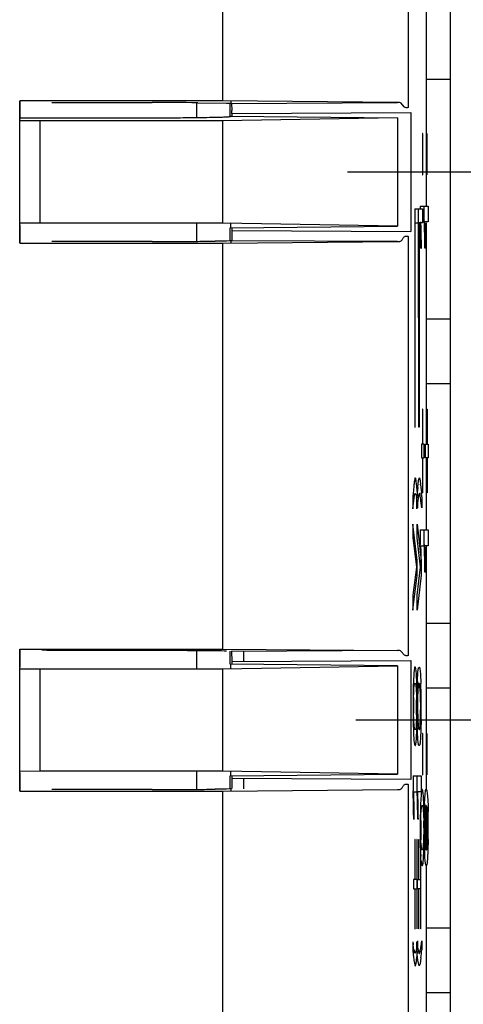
# Model space of a CAD drawing. Header units: inches. Extents: x 0 to 34, y 0 to 22.
# Tile 24 of 129: x 15.839 to 16.058, y 10.155 to 10.64. Entities that reach past the tile are written whole.
import ezdxf

# ---------------------------------------------------------------- set-up
doc = ezdxf.new("R2010")
doc.units = ezdxf.units.IN
doc.header["$LTSCALE"] = 1.87
doc.header["$MEASUREMENT"] = 0
doc.linetypes.add('CENTER', pattern=[0.6, 0.375, -0.075, 0.075, -0.075])
doc.layers.get('0').update_dxf_attribs({"linetype": 'CONTINUOUS'})
doc.layers.add('DEFAULT_1', color=7, linetype='CENTER')

msp = doc.modelspace()

# ---------------------------------------------------------------- linework, layer by layer
at = {"color": 7, "linetype": 'CONTINUOUS'}
for p, q in [((16.0514110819, 9.0990192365), (16.0514110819, 12.153743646)), ((15.9389191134, 10.5997909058), (15.8389191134, 10.5997909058)), ((15.8389191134, 10.5997909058), (15.8389191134, 10.5908585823)), ((15.8389191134, 10.5908585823), (15.8390651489, 10.5997178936)), ((16.0252865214, 10.5990371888), (15.9389191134, 10.5997909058)), ((15.8547885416, 10.5990054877), (15.9041770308, 10.5990054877)), ((15.9266798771, 10.5989431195), (15.9409354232, 10.5987788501)), ((15.9409354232, 10.5987788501), (15.9429590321, 10.5987014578)), ((15.9426297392, 10.5921524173), (15.9426297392, 10.5986503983)), ((15.9431555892, 10.5986503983), (15.9433472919, 10.5986503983)), ((15.9433534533, 10.5986243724), (16.0252865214, 10.5990371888)), ((15.8389191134, 10.5915252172), (15.9041770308, 10.5915252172)), ((15.9431184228, 10.5922019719), (15.9429405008, 10.5922909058)), ((16.0377391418, 10.5837267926), (16.0375296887, 10.5837267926)), ((16.0375296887, 10.5837267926), (16.0375296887, 10.5634642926)), ((16.0395285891, 10.5837267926), (16.0397380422, 10.5837267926)), ((16.0395285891, 10.5634642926), (16.0395285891, 10.5837267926)), ((16.0397380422, 10.5837267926), (16.0397380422, 10.5634642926)), ((16.0375296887, 10.5634642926), (16.0377391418, 10.5634642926)), ((16.0397380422, 10.5634642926), (16.0395285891, 10.5634642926)), ((16.0337235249, 10.5467184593), (16.037557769, 10.5467184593)), ((16.0337235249, 10.5467184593), (16.0337235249, 10.4391017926)), ((16.0357224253, 10.4391017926), (16.0355588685, 10.5467184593)), ((16.0364505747, 10.5479948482), (16.040359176, 10.5479948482)), ((16.0364505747, 10.5479948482), (16.0364505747, 10.5467184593)), ((16.037557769, 10.5467184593), (16.037557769, 10.5398184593)), ((16.0383602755, 10.5402434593), (16.0383602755, 10.5479948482)), ((16.040359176, 10.5479948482), (16.040359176, 10.5402434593)), ((15.8489191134, 10.5396275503), (15.8389110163, 10.5395266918)), ((15.8389191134, 10.5387232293), (15.8389191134, 10.5297909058)), ((15.8390651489, 10.529863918), (15.8389191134, 10.5387232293)), ((15.9389191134, 10.5396275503), (15.8489191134, 10.5396275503)), ((16.0252588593, 10.5381204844), (15.9389191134, 10.5396275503)), ((15.9426297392, 10.5309314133), (15.9426297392, 10.5372909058)), ((15.9429405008, 10.5396275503), (15.9429405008, 10.5372909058)), ((15.9429405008, 10.5372909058), (16.0252588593, 10.5381204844)), ((16.0339522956, 10.5398184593), (16.0355588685, 10.5398184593)), ((16.0339522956, 10.4391017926), (16.0339522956, 10.5398184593)), ((16.037557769, 10.5398184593), (16.035951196, 10.5398184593)), ((16.035951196, 10.5398184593), (16.035951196, 10.4391017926)), ((16.037557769, 10.5402434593), (16.0383602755, 10.5402434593)), ((16.038475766, 10.5398689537), (16.0384494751, 10.5408059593)), ((16.040359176, 10.5402434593), (16.0387501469, 10.5402434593)), ((15.8389191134, 10.5297909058), (15.9389191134, 10.5297909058)), ((15.9041770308, 10.5305763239), (15.8547885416, 10.5305763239)), ((15.9409354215, 10.5308029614), (15.9352661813, 10.5307111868)), ((15.9389191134, 10.5297909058), (16.0252865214, 10.5305446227)), ((15.9429590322, 10.5308803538), (15.9409354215, 10.5308029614)), ((15.9433482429, 10.5309314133), (15.9431555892, 10.5309314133)), ((16.0252865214, 10.5305446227), (15.9433534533, 10.5309574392)), ((16.0367512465, 10.5272434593), (16.0370272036, 10.5272434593)), ((16.0390261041, 10.5272434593), (16.0387501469, 10.5272434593)), ((16.0377723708, 10.4479101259), (16.0375597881, 10.4479101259)), ((16.0375597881, 10.4479101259), (16.0375597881, 10.4307129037)), ((16.0395586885, 10.4479101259), (16.0397712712, 10.4479101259)), ((16.0395586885, 10.4307129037), (16.0395586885, 10.4479101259)), ((16.0397712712, 10.4479101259), (16.0397712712, 10.4307129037)), ((16.0337235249, 10.4391017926), (16.0339522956, 10.4391017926)), ((16.035951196, 10.4391017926), (16.0357224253, 10.4391017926)), ((16.0383602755, 10.4307129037), (16.0369719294, 10.4307129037)), ((16.0369719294, 10.4307129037), (16.0369719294, 10.4239240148)), ((16.0383602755, 10.4239240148), (16.0383602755, 10.4307129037)), ((16.0389708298, 10.4307129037), (16.040359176, 10.4307129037)), ((16.0389708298, 10.4239240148), (16.0389708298, 10.4307129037)), ((16.040359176, 10.4307129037), (16.040359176, 10.4239240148)), ((16.0369719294, 10.4239240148), (16.0383602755, 10.4239240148)), ((16.0375597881, 10.4239240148), (16.0375597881, 10.4067254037)), ((16.040359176, 10.4239240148), (16.0389708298, 10.4239240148)), ((16.0395586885, 10.4067254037), (16.0395586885, 10.4239240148)), ((16.0397712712, 10.4239240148), (16.0397712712, 10.4067254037)), ((16.0341893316, 10.4137560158), (16.033983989, 10.414171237)), ((16.0344042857, 10.41257086), (16.0341893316, 10.4137560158)), ((16.0346267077, 10.4107601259), (16.0344042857, 10.41257086)), ((16.0351861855, 10.4092984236), (16.03559711, 10.4128844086)), ((16.03559711, 10.4128844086), (16.0358171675, 10.4138960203)), ((16.0358171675, 10.4138960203), (16.0359828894, 10.414171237)), ((16.0359828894, 10.414171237), (16.036403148, 10.4125711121)), ((16.036403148, 10.4125711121), (16.0365961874, 10.4110314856)), ((16.0366256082, 10.4107601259), (16.0369992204, 10.406858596)), ((16.032758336, 10.3988448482), (16.0336011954, 10.4055549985)), ((16.0336011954, 10.4055549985), (16.0339893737, 10.406596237)), ((16.0339893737, 10.406596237), (16.0343797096, 10.4055196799)), ((16.0343797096, 10.4055196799), (16.0345853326, 10.4042642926)), ((16.0356009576, 10.4055593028), (16.0351889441, 10.4027269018)), ((16.0359882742, 10.406596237), (16.0356009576, 10.4055593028)), ((16.0361795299, 10.4063195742), (16.0360346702, 10.4065769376)), ((16.036584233, 10.4042642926), (16.0361795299, 10.4063195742)), ((16.0375597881, 10.4067254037), (16.0377723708, 10.4067254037)), ((16.0397712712, 10.4067254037), (16.0395586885, 10.4067254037)), ((16.0327854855, 10.4046183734), (16.032758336, 10.4042642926)), ((16.032758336, 10.4042642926), (16.032758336, 10.3988448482)), ((16.0347572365, 10.3988448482), (16.0347572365, 10.4042642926)), ((16.0351732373, 10.3993476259), (16.0351732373, 10.4025856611)), ((16.0371721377, 10.3993476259), (16.0367772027, 10.4028544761)), ((16.0371721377, 10.4048476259), (16.0371721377, 10.3993476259)), ((16.0328410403, 10.3912434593), (16.0328410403, 10.3845017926)), ((16.0348339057, 10.3734823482), (16.0328410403, 10.3912434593)), ((16.0348399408, 10.3845017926), (16.0348399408, 10.3912434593)), ((16.0348399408, 10.3912434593), (16.0368328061, 10.3734823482)), ((16.0364505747, 10.3884281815), (16.040359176, 10.3884281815)), ((16.0364505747, 10.3884281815), (16.0364505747, 10.381246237)), ((16.0383602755, 10.3806767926), (16.0383602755, 10.3884281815)), ((16.040359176, 10.3884281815), (16.040359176, 10.3806767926)), ((16.0328410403, 10.3845017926), (16.0345440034, 10.3700767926)), ((16.0365429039, 10.3700767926), (16.0348399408, 10.3845017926)), ((16.0365575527, 10.3771552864), (16.0365921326, 10.3756640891)), ((16.0367512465, 10.3806767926), (16.0383602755, 10.3806767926)), ((16.040359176, 10.3806767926), (16.0387501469, 10.3806767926)), ((16.0348339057, 10.3661434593), (16.0348339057, 10.3734823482)), ((16.0368328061, 10.3734823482), (16.0368328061, 10.3661434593)), ((16.0389423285, 10.3724511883), (16.0389847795, 10.3701442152)), ((16.0345440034, 10.3700767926), (16.0328410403, 10.3563920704)), ((16.0348399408, 10.3563920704), (16.0365429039, 10.3700767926)), ((16.0368328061, 10.3676767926), (16.0370272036, 10.3676767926)), ((16.0390261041, 10.3676767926), (16.0387501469, 10.3676767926)), ((16.0389847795, 10.3701442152), (16.0390261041, 10.3676767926)), ((16.0328410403, 10.3489865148), (16.0348339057, 10.3661434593)), ((16.0368328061, 10.3661434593), (16.0348399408, 10.3489865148)), ((16.0328410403, 10.3563920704), (16.0328410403, 10.3489865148)), ((16.0348399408, 10.3489865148), (16.0348399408, 10.3563920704)), ((15.8389191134, 10.3297909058), (15.8389191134, 10.3208585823)), ((15.8389191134, 10.3208585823), (15.8390651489, 10.3297178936)), ((15.9426297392, 10.3222909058), (15.9426297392, 10.3286503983)), ((15.9433467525, 10.3286503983), (15.9435399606, 10.3236129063)), ((16.0252865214, 10.3290371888), (15.9433534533, 10.3286243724)), ((16.0284836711, 10.3268894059), (16.0270472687, 10.3286482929)), ((15.9435399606, 10.3236129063), (16.0318486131, 10.3240578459)), ((15.8389110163, 10.3200551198), (15.8489191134, 10.3199542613)), ((15.8489191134, 10.3199542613), (15.9389191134, 10.3199542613)), ((15.9389191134, 10.3199542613), (16.0252588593, 10.3214613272)), ((16.0252588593, 10.3214613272), (15.9429405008, 10.3222909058)), ((15.9429405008, 10.3222909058), (15.9429405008, 10.3199542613)), ((16.0332649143, 10.318106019), (16.0330572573, 10.3133959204)), ((16.0335342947, 10.3204255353), (16.0332649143, 10.318106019)), ((16.0345051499, 10.3175255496), (16.0342059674, 10.3201457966)), ((16.0350688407, 10.313796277), (16.0352797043, 10.3183360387)), ((16.0352797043, 10.3183360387), (16.0355417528, 10.3204594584)), ((16.0355417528, 10.3204594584), (16.0358015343, 10.3209128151)), ((16.0362014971, 10.3201616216), (16.0365054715, 10.3175051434)), ((16.0347264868, 10.3128670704), (16.0345051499, 10.3175255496)), ((16.0365054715, 10.3175051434), (16.0367253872, 10.3128670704)), ((16.0348022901, 10.3096591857), (16.0347264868, 10.3128670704)), ((16.0352728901, 10.3095237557), (16.0351488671, 10.3057818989)), ((16.0360922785, 10.3125750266), (16.035880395, 10.3127851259)), ((16.0365166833, 10.3079980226), (16.0360922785, 10.3125750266)), ((16.0345162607, 10.3080331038), (16.034611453, 10.3048158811)), ((16.0366110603, 10.3047780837), (16.0365166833, 10.3079980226)), ((16.0328855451, 10.3015420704), (16.0329391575, 10.2939741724)), ((16.0329391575, 10.2939741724), (16.033085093, 10.2884371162)), ((16.0334930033, 10.2913896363), (16.0331391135, 10.2981925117)), ((16.034723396, 10.2897759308), (16.0348337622, 10.2951353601)), ((16.0350801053, 10.2885343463), (16.0349353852, 10.2941407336)), ((16.0363206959, 10.2912376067), (16.0365996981, 10.2973447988)), ((16.0368326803, 10.2951364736), (16.036722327, 10.2897768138)), ((16.0345552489, 10.2859644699), (16.034723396, 10.2897759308)), ((16.0356693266, 10.2903947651), (16.03588624, 10.290208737)), ((16.036722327, 10.2897768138), (16.0365541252, 10.2859641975)), ((16.033085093, 10.2884371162), (16.0333096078, 10.2847293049)), ((16.0333096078, 10.2847293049), (16.0335748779, 10.2828059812)), ((16.0343620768, 10.2837864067), (16.0345552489, 10.2859644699)), ((16.0365541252, 10.2859641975), (16.0363617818, 10.2837930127)), ((16.0377391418, 10.288121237), (16.0375296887, 10.288121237)), ((16.0375296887, 10.288121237), (16.0375296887, 10.2678573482)), ((16.0395285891, 10.288121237), (16.0397380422, 10.288121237)), ((16.0395285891, 10.2678573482), (16.0395285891, 10.288121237)), ((16.0397380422, 10.288121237), (16.0397380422, 10.2678573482)), ((16.0335748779, 10.2828059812), (16.0339008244, 10.2822142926)), ((16.0361406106, 10.2825751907), (16.0358997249, 10.2822142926)), ((16.0363617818, 10.2837930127), (16.0361406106, 10.2825751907)), ((15.8489191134, 10.2696275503), (15.8389110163, 10.2695266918)), ((15.9389191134, 10.2696275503), (15.8489191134, 10.2696275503)), ((16.0252588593, 10.2681204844), (15.9389191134, 10.2696275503)), ((15.9429405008, 10.2696275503), (15.9429405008, 10.2672909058)), ((15.8389191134, 10.2687232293), (15.8389191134, 10.2597909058)), ((15.8390651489, 10.259863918), (15.8389191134, 10.2687232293)), ((15.9426297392, 10.2609314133), (15.9426297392, 10.2672909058)), ((15.9429405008, 10.2672909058), (16.0252588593, 10.2681204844)), ((15.9435399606, 10.2659689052), (15.9435187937, 10.2631685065)), ((16.0318486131, 10.2655268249), (15.9435399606, 10.2659689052)), ((16.0329241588, 10.2673684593), (16.0368328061, 10.2673684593)), ((16.0329241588, 10.2673684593), (16.0329241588, 10.2599559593)), ((16.0348339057, 10.2593726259), (16.0348339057, 10.2673684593)), ((16.0368328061, 10.2673684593), (16.0368328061, 10.2593726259)), ((16.0375296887, 10.2678573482), (16.0377391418, 10.2678573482)), ((16.0397380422, 10.2678573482), (16.0395285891, 10.2678573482)), ((15.8389191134, 10.2597909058), (15.9389191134, 10.2597909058)), ((15.9041770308, 10.2605763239), (15.8547885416, 10.2605763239)), ((15.9409354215, 10.2608029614), (15.9352661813, 10.2607111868)), ((15.9389191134, 10.2597909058), (16.0252865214, 10.2605446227)), ((15.9429590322, 10.2608803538), (15.9409354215, 10.2608029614)), ((15.9433482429, 10.2609314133), (15.9431555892, 10.2609314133)), ((15.9434500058, 10.2614397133), (15.9433482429, 10.2609314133)), ((15.9435187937, 10.2631685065), (15.9434500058, 10.2614397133)), ((16.0370637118, 10.260149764), (16.0367965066, 10.2579471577)), ((16.0380297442, 10.2573397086), (16.0377306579, 10.2598551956)), ((16.038803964, 10.2580678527), (16.0390670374, 10.2601664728)), ((16.0390670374, 10.2601664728), (16.0393386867, 10.2605878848)), ((16.0397262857, 10.2598698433), (16.0400300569, 10.2573201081)), ((16.0332248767, 10.2593726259), (16.0348339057, 10.2593726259)), ((16.0368328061, 10.2593726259), (16.0352237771, 10.2593726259)), ((16.0367965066, 10.2579471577), (16.0365879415, 10.2534156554)), ((16.0382528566, 10.2527879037), (16.0380297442, 10.2573397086)), ((16.0385934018, 10.2536160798), (16.038803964, 10.2580678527)), ((16.0400300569, 10.2573201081), (16.040251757, 10.2527879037)), ((16.0367593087, 10.2482663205), (16.0370154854, 10.2516948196)), ((16.0370154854, 10.2516948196), (16.0371949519, 10.2525872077)), ((16.0371949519, 10.2525872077), (16.0374078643, 10.2527073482)), ((16.0383287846, 10.2496671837), (16.0382528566, 10.2527879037)), ((16.0397922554, 10.2515331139), (16.0396173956, 10.2525062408)), ((16.0400411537, 10.2481619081), (16.0397922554, 10.2515331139)), ((16.040251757, 10.2527879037), (16.0403273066, 10.2496873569)), ((16.0332248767, 10.2459656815), (16.0335008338, 10.2459656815)), ((16.0354997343, 10.2459656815), (16.0352237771, 10.2459656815)), ((16.0366661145, 10.2452281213), (16.0367593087, 10.2482663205)), ((16.0380406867, 10.2481964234), (16.0381372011, 10.2450517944)), ((16.0387598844, 10.2483054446), (16.0386656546, 10.2452644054)), ((16.0401368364, 10.2450137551), (16.0400411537, 10.2481619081)), ((16.0364119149, 10.241808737), (16.036466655, 10.2344228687)), ((16.038169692, 10.2417267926), (16.038042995, 10.2353126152)), ((16.0338594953, 10.2359420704), (16.0337080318, 10.2359420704)), ((16.0337080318, 10.2359420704), (16.0337080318, 10.2162004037)), ((16.0348339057, 10.2359420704), (16.034681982, 10.2359420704)), ((16.034681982, 10.2359420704), (16.034681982, 10.1918754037)), ((16.0357069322, 10.2359420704), (16.0358583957, 10.2359420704)), ((16.0357069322, 10.2162004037), (16.0357069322, 10.2359420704)), ((16.0366808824, 10.2359420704), (16.0368328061, 10.2359420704)), ((16.0366808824, 10.1918754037), (16.0366808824, 10.2359420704)), ((16.0386642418, 10.2385364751), (16.0387627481, 10.2353394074)), ((16.0397938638, 10.2319140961), (16.0401363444, 10.2384278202)), ((16.0403578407, 10.2359280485), (16.0402448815, 10.230521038)), ((16.036466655, 10.2344228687), (16.0366147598, 10.2290161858)), ((16.0370200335, 10.2319536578), (16.0368313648, 10.2341064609)), ((16.0376223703, 10.2309869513), (16.0375096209, 10.2308003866)), ((16.038042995, 10.2353126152), (16.0376223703, 10.2309869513)), ((16.0386084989, 10.2291394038), (16.0384617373, 10.2346587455)), ((16.0387627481, 10.2353394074), (16.0391969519, 10.2310069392)), ((16.0391969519, 10.2310069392), (16.0394126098, 10.2308295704)), ((16.0402448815, 10.230521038), (16.0400805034, 10.2267059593)), ((16.0378876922, 10.2245892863), (16.038081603, 10.2267059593)), ((16.038081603, 10.2267059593), (16.0382452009, 10.2304925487)), ((16.0400805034, 10.2267059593), (16.0398873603, 10.2245953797)), ((16.0368400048, 10.2254731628), (16.0371041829, 10.2236396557)), ((16.0371041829, 10.2236396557), (16.0374271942, 10.2230767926)), ((16.0396663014, 10.2234211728), (16.0394260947, 10.2230767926)), ((16.0398873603, 10.2245953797), (16.0396663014, 10.2234211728)), ((16.034513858, 10.2162004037), (16.0330536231, 10.2162004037)), ((16.0330536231, 10.2162004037), (16.0330536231, 10.2116170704)), ((16.0350525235, 10.2162004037), (16.0365127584, 10.2162004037)), ((16.0350525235, 10.2116170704), (16.0350525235, 10.2162004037)), ((16.0330536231, 10.2116170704), (16.034513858, 10.2116170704)), ((16.0337080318, 10.2116170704), (16.0337080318, 10.1918754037)), ((16.0365127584, 10.2116170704), (16.0350525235, 10.2116170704)), ((16.0357069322, 10.1918754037), (16.0357069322, 10.2116170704)), ((16.0337080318, 10.1918754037), (16.0338594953, 10.1918754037)), ((16.034681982, 10.1918754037), (16.0347572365, 10.1918754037)), ((16.0358583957, 10.1918754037), (16.0357069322, 10.1918754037)), ((16.0368328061, 10.1918754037), (16.0366808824, 10.1918754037)), ((16.032758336, 10.1855948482), (16.032758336, 10.1812004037)), ((16.0331514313, 10.1827852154), (16.032956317, 10.184106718)), ((16.0333435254, 10.1816615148), (16.0331514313, 10.1827852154)), ((16.0347573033, 10.1829994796), (16.0343298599, 10.180631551)), ((16.0347572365, 10.1812004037), (16.0347572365, 10.1855948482)), ((16.0347572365, 10.1855948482), (16.0351503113, 10.1827853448)), ((16.0351732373, 10.1826512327), (16.0351732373, 10.1860017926)), ((16.0371721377, 10.1860017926), (16.0371721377, 10.1816615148)), ((16.032758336, 10.1812004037), (16.0331229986, 10.1778859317)), ((16.0339394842, 10.1797906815), (16.0335485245, 10.1806646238)), ((16.0342941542, 10.180495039), (16.0339394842, 10.1797906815)), ((16.0349406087, 10.1794802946), (16.0348965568, 10.1798843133)), ((16.0353010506, 10.1764531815), (16.0349406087, 10.1794802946)), ((16.0353424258, 10.1816615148), (16.0357463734, 10.1800177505)), ((16.0357463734, 10.1800177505), (16.0359383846, 10.1797906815)), ((16.0367425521, 10.1776268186), (16.0363312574, 10.1747532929)), ((16.0333021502, 10.1764531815), (16.0335243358, 10.1750040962)), ((16.0335243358, 10.1750040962), (16.0337392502, 10.1740505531)), ((16.0337392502, 10.1740505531), (16.0339453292, 10.1737142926)), ((16.0355232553, 10.1750039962), (16.0353010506, 10.1764531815)), ((16.0359442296, 10.1737142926), (16.0355232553, 10.1750039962)), ((16.0363312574, 10.1747532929), (16.0359442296, 10.1737142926))]:
    msp.add_line(p, q, dxfattribs=at)
at = {"color": 6, "linetype": 'CONTINUOUS'}
for p, q in [((16.0304631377, 10.8030575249), (16.0304631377, 10.5965242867)), ((15.9389191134, 10.7997909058), (15.9389191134, 10.5997909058)), ((16.0392858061, 10.6719504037), (16.0392858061, 10.5479948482)), ((16.0514110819, 10.6104365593), (16.0392858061, 10.6104332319)), ((15.9431555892, 10.5986503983), (15.9431555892, 10.5997909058)), ((15.9261117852, 10.5989455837), (15.9261117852, 10.5916563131)), ((15.9433472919, 10.5986503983), (15.9435319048, 10.5950616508)), ((16.0284836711, 10.5968894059), (16.0270460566, 10.5986468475)), ((15.8489191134, 10.5899542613), (15.8389110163, 10.5900551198)), ((15.8389191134, 10.5387232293), (15.8389191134, 10.5908585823)), ((15.9389191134, 10.5899542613), (15.8489191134, 10.5899542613)), ((15.8489191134, 10.5899542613), (15.8489191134, 10.5396275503)), ((16.0252588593, 10.5914613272), (15.9389191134, 10.5899542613)), ((15.9389191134, 10.5899542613), (15.9389191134, 10.5396275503)), ((15.9429405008, 10.5922909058), (16.0252588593, 10.5914613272)), ((15.9435399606, 10.5936129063), (16.0318486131, 10.5940556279)), ((15.9435399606, 10.5936129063), (15.9435399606, 10.5921524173)), ((16.0252588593, 10.5914613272), (16.0252588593, 10.5381204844)), ((16.0318486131, 10.5940556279), (16.0318486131, 10.5355268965)), ((15.9261117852, 10.5396275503), (15.9261117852, 10.5306362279)), ((15.9435399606, 10.5372909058), (15.9435399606, 10.5359689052)), ((16.0392858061, 10.5398184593), (16.0392858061, 10.4307129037)), ((15.9434500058, 10.5314397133), (15.9433482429, 10.5309314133)), ((15.9435187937, 10.5331685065), (15.9434500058, 10.5314397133)), ((15.9435399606, 10.5359689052), (15.9435187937, 10.5331685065)), ((15.9435399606, 10.5359689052), (16.0318486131, 10.5355268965)), ((16.0304631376, 10.5330561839), (16.0304631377, 10.3265242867)), ((15.9389191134, 10.5297909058), (15.9389191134, 10.3297909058)), ((15.9431555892, 10.5297909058), (15.9431555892, 10.5309314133)), ((16.0514110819, 10.4923263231), (16.0392858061, 10.4923263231)), ((16.0514110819, 10.4604365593), (16.0392858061, 10.4604332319)), ((16.0392858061, 10.4239240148), (16.0392858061, 10.3884281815)), ((16.0392858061, 10.3806767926), (16.0392858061, 10.2605392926)), ((16.0514110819, 10.3423263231), (16.0392858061, 10.3423263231)), ((15.8389191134, 10.3297909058), (15.9389191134, 10.3297909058)), ((15.9041770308, 10.3290054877), (15.8547885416, 10.3290054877)), ((15.9261117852, 10.3289455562), (15.9261117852, 10.3199542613)), ((15.9389191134, 10.3297909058), (16.0252865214, 10.3290371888)), ((15.9431555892, 10.3286503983), (15.9433467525, 10.3286503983)), ((15.9492858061, 10.3286243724), (15.9492858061, 10.3236129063)), ((15.9435399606, 10.3236129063), (15.9435399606, 10.3222909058)), ((16.0318486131, 10.3240578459), (16.0318486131, 10.2655268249)), ((15.8389191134, 10.2687232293), (15.8389191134, 10.3208585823)), ((15.8489191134, 10.3199542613), (15.8489191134, 10.2696275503)), ((15.9389191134, 10.3199542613), (15.9389191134, 10.2696275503)), ((16.0252588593, 10.3214613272), (16.0252588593, 10.2681204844)), ((16.0514110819, 10.3104365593), (16.0392858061, 10.3104332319)), ((15.9261117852, 10.2696275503), (15.9261117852, 10.2606362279)), ((15.9435399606, 10.2672909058), (15.9435399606, 10.2659689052)), ((15.9492858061, 10.2659689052), (15.9492858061, 10.2609053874)), ((15.9389191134, 10.2597909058), (15.9389191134, 7.7047909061)), ((15.9431555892, 10.2597909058), (15.9431555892, 10.2609314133)), ((16.0304631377, 10.2630575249), (16.032007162, 7.7047909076)), ((16.0392858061, 10.2527073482), (16.0392858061, 10.2308295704)), ((16.0392858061, 10.2230767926), (16.0392858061, 10.1311795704)), ((16.0514110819, 10.1923263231), (16.0392858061, 10.1923263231)), ((16.0514110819, 10.1604365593), (16.0392858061, 10.1604332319))]:
    msp.add_line(p, q, dxfattribs=at)
at = {"color": 7, "linetype": 'CONTINUOUS'}
for centre, radius, start, end in [((15.9043991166, 6.6195191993), 3.9794862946, 89.6792047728, 90.0031975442), ((15.1592781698, 10.5158098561), 0.8775285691, 1.365362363, 1.5695260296), ((14.8073915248, 10.5074301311), 1.2295149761, 1.1531828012, 1.3650201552), ((15.26756501, 10.5184526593), 0.7694948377, 1.3339283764, 1.6227370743), ((14.9373606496, 10.510898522), 1.0997855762, 1.1003193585, 1.3269031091), ((15.1331357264, 10.5150890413), 0.9056790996, 1.3685206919, 1.567841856), ((14.6851682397, 10.5046998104), 1.3537669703, 1.1627446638, 1.3552944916), ((15.3165376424, 10.5196651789), 0.7225056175, 1.3248831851, 1.6321092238), ((15.0036082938, 10.51225956), 1.0355225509, 1.0932988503, 1.3341919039), ((14.2079985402, 10.4949357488), 1.8290380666, 1.0121121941, 1.1666146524), ((14.5601617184, 10.5037171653), 1.4770528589, 0.9126378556, 1.0978629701), ((14.1821547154, 10.4944062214), 1.8568858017, 1.0132735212, 1.1653412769), ((14.6216968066, 10.5047617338), 1.4175075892, 0.9087513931, 1.1017626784), ((15.9055798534, 14.0840452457), 3.5534691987, 269.9773810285, 270.3402166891), ((15.9182159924, 12.0416233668), 1.5110083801, 270.3209429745, 270.6465381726), ((15.8513189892, 10.3914052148), 0.1843266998, 5.4682105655, 6.0273564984), ((15.9675885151, 10.4034124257), 0.0694270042, 6.0751880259, 6.3004445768), ((16.3101577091, 10.3832284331), 0.2781957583, 175.1032345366, 175.59028481), ((16.2773862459, 10.3860586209), 0.2453023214, 174.5624304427, 175.1084814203), ((16.3050078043, 10.3837720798), 0.2710263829, 174.5956452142, 175.6637472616), ((15.734026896, 10.3803554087), 0.3021380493, 5.0565227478, 5.4345222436), ((15.6139854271, 10.3694719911), 0.4246627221, 4.7784418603, 5.0507647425), ((15.9724459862, 10.395049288), 0.0628189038, 7.2883855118, 8.4352474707), ((16.2086769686, 10.3814689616), 0.1747855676, 173.0142218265, 174.294653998), ((15.8459718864, 10.3799819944), 0.1901898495, 5.844135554, 6.4058533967), ((15.9687245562, 10.3942578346), 0.0685934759, 7.1996627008, 8.3882766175), ((15.1842027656, 10.3569131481), 0.8525951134, 1.3604324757, 1.6354452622), ((15.1483548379, 10.3559235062), 0.8904547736, 1.3662660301, 1.629595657), ((15.2675650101, 10.3588859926), 0.7694948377, 1.3339283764, 1.6227370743), ((14.9373606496, 10.3513318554), 1.0997855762, 1.1003193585, 1.3269031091), ((14.6784950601, 10.344996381), 1.3604415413, 1.1628303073, 1.3545106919), ((15.3165376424, 10.3600985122), 0.7225056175, 1.3248831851, 1.6321092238), ((15.0036082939, 10.3526928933), 1.0355225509, 1.0932988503, 1.334191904), ((14.5601617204, 10.3441504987), 1.4770528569, 0.9126378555, 1.0978629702), ((14.1777582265, 10.3347522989), 1.8612831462, 1.0135657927, 1.1652962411), ((15.7643166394, 8.4399089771), 1.891261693, 87.2581069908, 87.4106397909), ((16.3778228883, 10.3029107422), 0.3449250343, 178.2580301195, 179.2455678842), ((16.3991893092, 10.3024680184), 0.3642966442, 178.2180290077, 179.1857491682), ((15.6034213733, 10.3020742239), 0.4314475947, 0.4796396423, 1.0073267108), ((15.8132545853, 10.3059843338), 0.2235767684, 0.9477491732, 1.7641102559), ((15.6201510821, 10.3022641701), 0.4167157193, 0.4672449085, 1.0200171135), ((16.4569127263, 10.3014690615), 0.4240271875, 179.1914938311, 179.990134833), ((16.2686464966, 10.3012176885), 0.2355406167, 178.8754628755, 179.9014980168), ((15.8488124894, 10.3013735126), 0.1858308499, 0.0245636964, 1.0614194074), ((15.480329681, 10.3011293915), 0.55454289, 0.0251785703, 0.4707928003), ((16.4405159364, 10.3016023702), 0.4056314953, 179.1464428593, 180.008517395), ((16.2481996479, 10.3014615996), 0.2130945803, 178.8383004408, 179.9567040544), ((15.8572947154, 10.3014348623), 0.1793475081, 0.0058524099, 1.0681139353), ((15.5114007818, 10.3012550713), 0.5254706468, 0.0129383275, 0.4805714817), ((16.2206522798, 10.3017054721), 0.1875460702, 180.0253097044, 181.0732806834), ((15.7997191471, 10.3018387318), 0.2349244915, 358.891933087, 359.9059680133), ((15.535450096, 10.3013570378), 0.4994224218, 359.2862052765, 0.0018409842), ((16.5153846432, 10.3011482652), 0.4805003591, 179.9530419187, 180.8356210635), ((16.2163009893, 10.3016445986), 0.1811958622, 180.0069479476, 181.0792276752), ((15.8234146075, 10.3016058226), 0.2132276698, 358.8549566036, 359.958984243), ((15.5070694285, 10.3015451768), 0.5298020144, 359.3069097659, 359.9814589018), ((15.9055798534, 13.814045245), 3.553469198, 269.9773810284, 270.3402166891), ((15.9182159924, 11.7716233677), 1.5110083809, 270.3209429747, 270.6465381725), ((15.1283344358, 10.2348842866), 0.9049371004, 1.3199327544, 1.587607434), ((15.0917930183, 10.2339062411), 0.9434897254, 1.3253868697, 1.5821355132), ((14.7240501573, 10.2254979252), 1.3093303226, 1.1178621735, 1.3230452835), ((15.2139837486, 10.2368681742), 0.819550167, 1.2931001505, 1.5735122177), ((14.863245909, 10.2290984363), 1.1703740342, 1.0662831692, 1.2858880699), ((14.5930689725, 10.2226648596), 1.4423403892, 1.1271698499, 1.3135783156), ((15.2642473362, 10.2380760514), 0.771270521, 1.2846540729, 1.5822709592), ((14.9353217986, 10.2305370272), 1.1002824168, 1.0593001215, 1.2931296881), ((14.088010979, 10.2126402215), 1.9454993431, 0.9814969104, 1.1310171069), ((14.4667230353, 10.2217722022), 1.5669645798, 0.8846653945, 1.0643101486), ((14.063664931, 10.2121543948), 1.9718487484, 0.9824987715, 1.1299078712), ((14.5284882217, 10.2227887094), 1.5071897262, 0.8811067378, 1.0678828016), ((16.3563584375, 10.2432049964), 0.3199334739, 178.1710978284, 179.2073582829), ((16.3792709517, 10.2427190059), 0.3408517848, 178.1679346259, 179.1591810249), ((16.4302726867, 10.2417523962), 0.3938607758, 179.3771744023, 179.991803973), ((16.4440553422, 10.241626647), 0.4076439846, 179.1560534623, 179.3805586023), ((16.2240949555, 10.2416770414), 0.1874624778, 178.9145878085, 179.9351278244), ((15.6275691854, 10.2422502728), 0.4108265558, 0.4923234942, 1.0344530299), ((15.532134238, 10.2414648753), 0.5062647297, 0.0205253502, 0.4884006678), ((16.4258242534, 10.2418126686), 0.3874134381, 179.1261872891, 180.0005814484), ((16.2248074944, 10.2416929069), 0.1861760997, 178.9008023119, 179.939562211), ((15.645675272, 10.2424638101), 0.3947181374, 0.4795137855, 1.0486010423), ((15.5515062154, 10.2415417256), 0.4888916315, 0.0122482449, 0.4952122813), ((16.225476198, 10.2420602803), 0.1888436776, 180.0518782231, 181.0884528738), ((15.8594652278, 10.2416432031), 0.1787044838, 0.0268002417, 1.0929201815), ((15.5798514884, 10.241996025), 0.4585475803, 359.2348821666, 359.9562937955), ((16.530328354, 10.2416689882), 0.4919175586, 179.9837228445, 180.6746145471), ((16.2136365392, 10.2419218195), 0.175005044, 180.0106491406, 181.1084140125), ((15.8614768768, 10.2418238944), 0.178691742, 358.9110160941, 359.968865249), ((15.8670605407, 10.241697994), 0.1731080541, 0.0095318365, 1.0975268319), ((15.5891329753, 10.2419433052), 0.4512649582, 359.2362380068, 359.9622821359), ((16.1576818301, 10.2406371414), 0.121034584, 181.0245157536, 182.2671364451), ((15.7358703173, 10.2395335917), 0.3025100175, 358.2873600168, 359.306632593), ((16.3758209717, 10.239931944), 0.3374004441, 180.6885804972, 180.895506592), ((16.1435671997, 10.2335207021), 0.1070472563, 182.411701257, 183.0955105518), ((16.1619064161, 10.2019828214), 0.1301836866, 187.2317774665, 187.3520373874), ((16.1486942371, 10.200254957), 0.1168590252, 187.3407816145, 187.9428705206), ((15.9196464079, 10.2004569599), 0.1164276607, 351.9738402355, 352.8679940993), ((16.0805459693, 10.1899471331), 0.045957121, 188.9653029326, 189.989347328), ((15.9268623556, 10.1997419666), 0.1111619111, 351.2852931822, 352.3447242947), ((15.9217658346, 10.2004334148), 0.116305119, 352.3415887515, 352.7242060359), ((15.9172494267, 10.2010142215), 0.1208587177, 352.7222400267, 352.8645922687), ((16.1478657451, 10.1915058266), 0.1155482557, 186.7693009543, 187.4852818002), ((16.0534859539, 10.1852203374), 0.020454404, 190.0197762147, 191.2478018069), ((16.0483528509, 10.1841925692), 0.0152194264, 191.2221945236, 192.4567826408), ((16.0450660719, 10.1834641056), 0.0118528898, 192.4454410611, 193.661519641), ((15.8796998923, 10.1960800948), 0.1561380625, 353.2111366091, 353.8585426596), ((16.3085031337, 10.2095135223), 0.2752061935, 185.905018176, 186.1805491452), ((16.070821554, 10.1882560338), 0.0360867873, 190.0232994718, 190.5294294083), ((15.8631949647, 10.1981451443), 0.1747563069, 353.2572882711, 354.5876146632)]:
    msp.add_arc(centre, radius, start, end, dxfattribs=at)
at = {"color": 6, "linetype": 'CONTINUOUS'}
msp.add_arc((15.8160020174, 10.5936281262), 0.1275379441, 359.9931625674, 0.6440172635, dxfattribs=at)
msp.add_ellipse((15.9041770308, 10.3286651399), major_axis=(0.039, -0), ratio=0.0087268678, start_param=0.3416558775, end_param=1.5707963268, dxfattribs=at)
for points, knots in [([(16.0270460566, 10.5986468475), (16.0268009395, 10.5988276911), (16.0261979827, 10.5990321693), (16.0255901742, 10.5990345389), (16.0252865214, 10.5990371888)], [0, 0, 0, 0, 0.5007766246, 1, 1, 1, 1]), ([(16.0304631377, 10.5965242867), (16.0301230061, 10.5964801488), (16.0296019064, 10.5964410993), (16.0289229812, 10.5965966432), (16.0286174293, 10.5967760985), (16.0284836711, 10.5968894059)], [0, 0, 0, 0, 0.4973580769, 0.7457997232, 1, 1, 1, 1]), ([(16.0252865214, 10.5305446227), (16.0256199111, 10.5305475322), (16.0261250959, 10.5305517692), (16.0267784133, 10.5307279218), (16.0272383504, 10.5310044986), (16.0275939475, 10.5314554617), (16.0278888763, 10.5319804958), (16.0281832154, 10.5325022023), (16.028427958, 10.5328176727), (16.0285707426, 10.5329368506)], [0, 0, 0, 0, 0.2283776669, 0.343065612, 0.4598693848, 0.5888874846, 0.731006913, 0.8726011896, 1, 1, 1, 1]), ([(16.0285707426, 10.5329368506), (16.0286957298, 10.5330411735), (16.0289925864, 10.5331977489), (16.0294883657, 10.5332564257), (16.0299832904, 10.5331976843), (16.0303054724, 10.5331085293), (16.0304631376, 10.5330561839)], [0, 0, 0, 0, 0.2472642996, 0.4936803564, 0.7476876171, 1, 1, 1, 1])]:
    msp.add_open_spline(points, degree=3, knots=knots, dxfattribs=at)
at = {"color": 7, "linetype": 'CONTINUOUS'}
for points, knots in [([(15.9041770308, 10.5915252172), (15.9087896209, 10.5915266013), (15.9155189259, 10.5915451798), (15.9241433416, 10.5916167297), (15.9297703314, 10.5916877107), (15.9345571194, 10.5917732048), (15.9383353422, 10.5918706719), (15.9407947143, 10.5919642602), (15.9421776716, 10.5920531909), (15.9426742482, 10.5920981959), (15.9428743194, 10.5921245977)], [0, 0, 0, 0, 0.3574930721, 0.521544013, 0.668445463, 0.7936404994, 0.8925905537, 0.9613758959, 0.9843593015, 1, 1, 1, 1]), ([(16.033983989, 10.414171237), (16.0339349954, 10.4141528), (16.0338521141, 10.4140054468), (16.0337625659, 10.413731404), (16.033665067, 10.4132936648), (16.0335690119, 10.4127184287), (16.0334727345, 10.4120073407), (16.0333386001, 10.4108551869), (16.0332484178, 10.4099405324), (16.0331877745, 10.4093037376)], [0, 0, 0, 0, 0.031625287, 0.0912781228, 0.1805602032, 0.2990506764, 0.4448663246, 0.613547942, 1, 1, 1, 1]), ([(16.0270472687, 10.3286482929), (16.0268031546, 10.3288359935), (16.0262052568, 10.3290650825), (16.0255890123, 10.3290602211), (16.0252865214, 10.3290371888)], [0, 0, 0, 0, 0.5037357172, 1, 1, 1, 1]), ([(16.0304631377, 10.3265242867), (16.0301230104, 10.3264801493), (16.0296017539, 10.3264425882), (16.0289233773, 10.3265984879), (16.0286176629, 10.326776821), (16.0284836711, 10.3268894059)], [0, 0, 0, 0, 0.4975509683, 0.7461147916, 1, 1, 1, 1]), ([(16.0338567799, 10.3208629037), (16.0338373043, 10.3208910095), (16.0337984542, 10.3209367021), (16.0337287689, 10.3209185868), (16.0336886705, 10.3208740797), (16.0336492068, 10.3208048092), (16.0335897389, 10.3206543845), (16.0335564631, 10.3205230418), (16.0335342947, 10.3204255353)], [0, 0, 0, 0, 0.1501755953, 0.2108068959, 0.2917727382, 0.4064959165, 0.5608361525, 1, 1, 1, 1]), ([(16.0342059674, 10.3201457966), (16.0341812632, 10.3202676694), (16.034134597, 10.3204706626), (16.0340607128, 10.3206974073), (16.0339948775, 10.3208134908), (16.0339514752, 10.3208622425), (16.0339008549, 10.320882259), (16.0338697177, 10.3208710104), (16.0338567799, 10.3208629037)], [0, 0, 0, 0, 0.4317010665, 0.7238753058, 0.8222591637, 0.8936018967, 0.9469958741, 1, 1, 1, 1]), ([(16.0358556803, 10.3208629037), (16.0358681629, 10.3208723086), (16.0358979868, 10.3208869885), (16.0359496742, 10.3208701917), (16.035992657, 10.3208225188), (16.0360578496, 10.3207080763), (16.0361306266, 10.3204832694), (16.0361769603, 10.3202822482), (16.0362014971, 10.3201616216)], [0, 0, 0, 0, 0.0548134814, 0.1072912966, 0.1774932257, 0.2754542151, 0.5682801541, 1, 1, 1, 1]), ([(16.0331512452, 10.305840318), (16.0331670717, 10.3066102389), (16.0332046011, 10.3079899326), (16.0332849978, 10.3098314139), (16.0333584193, 10.3110711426), (16.033425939, 10.3118249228), (16.0334731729, 10.3122044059), (16.0335217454, 10.3124748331), (16.0335710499, 10.3126596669), (16.0336229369, 10.3127816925), (16.0336719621, 10.3128584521), (16.0337252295, 10.3129042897), (16.0337885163, 10.312901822), (16.0338403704, 10.3128539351), (16.0338672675, 10.3128112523), (16.0338814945, 10.3127851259)], [0, 0, 0, 0, 0.3149544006, 0.564450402, 0.7538523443, 0.8228046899, 0.8739358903, 0.9102112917, 0.9350861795, 0.9520657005, 0.9640936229, 0.9724466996, 0.9792724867, 0.987833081, 1, 1, 1, 1]), ([(16.0338814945, 10.3127851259), (16.0338934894, 10.3127958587), (16.033919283, 10.3128145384), (16.0339714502, 10.3128097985), (16.0340150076, 10.3127647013), (16.0340797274, 10.3126420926), (16.0341486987, 10.3123737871), (16.0342748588, 10.3116294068), (16.0344017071, 10.3101583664), (16.0344811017, 10.3088418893), (16.0345162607, 10.3080331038)], [0, 0, 0, 0, 0.0098023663, 0.018277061, 0.02936696, 0.0461458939, 0.1028764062, 0.1961786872, 0.5069794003, 1, 1, 1, 1]), ([(16.035880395, 10.3127851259), (16.0358602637, 10.3128212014), (16.0358294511, 10.3128712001), (16.0357641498, 10.3129004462), (16.0357192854, 10.312891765), (16.0356790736, 10.3128598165), (16.0356180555, 10.3127795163), (16.0355413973, 10.3125894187), (16.035468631, 10.3122081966), (16.035416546, 10.3117431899), (16.0353732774, 10.3112263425), (16.0353233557, 10.3105076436), (16.0352925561, 10.3099314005), (16.0352728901, 10.3095237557)], [0, 0, 0, 0, 0.0340410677, 0.0455797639, 0.0565044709, 0.0697429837, 0.0870238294, 0.1392113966, 0.2363285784, 0.406395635, 0.5245260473, 0.6637126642, 1, 1, 1, 1]), ([(16.0345997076, 10.2972957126), (16.0345794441, 10.2962966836), (16.034529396, 10.2945719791), (16.0344193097, 10.2924059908), (16.0343235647, 10.2911142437), (16.0342169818, 10.290478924), (16.034163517, 10.2902858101), (16.0341342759, 10.290215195)], [0, 0, 0, 0, 0.4217943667, 0.7281259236, 0.9158516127, 0.9677375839, 1, 1, 1, 1]), ([(16.0351372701, 10.2982317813), (16.0351583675, 10.2970992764), (16.0352066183, 10.2952309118), (16.0353472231, 10.2928793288), (16.0354673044, 10.2915015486), (16.0355797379, 10.2907569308), (16.0356367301, 10.2904967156), (16.0356693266, 10.2903947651)], [0, 0, 0, 0, 0.4320654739, 0.7127185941, 0.8986781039, 0.959171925, 1, 1, 1, 1]), ([(16.0338873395, 10.290208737), (16.033873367, 10.2901949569), (16.0338426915, 10.2901697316), (16.033776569, 10.2901816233), (16.0337272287, 10.2902493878), (16.0336794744, 10.2903579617), (16.0336318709, 10.2905249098), (16.0335588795, 10.2908726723), (16.0335192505, 10.291169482), (16.0334930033, 10.2913896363)], [0, 0, 0, 0, 0.0431412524, 0.0799853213, 0.133201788, 0.2181925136, 0.3430203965, 0.5126020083, 1, 1, 1, 1]), ([(16.0341342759, 10.290215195), (16.0341182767, 10.2901765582), (16.0340952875, 10.2901163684), (16.0340096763, 10.2900563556), (16.0339306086, 10.290118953), (16.03390416, 10.2901735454), (16.0338873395, 10.290208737)], [0, 0, 0, 0, 0.3265183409, 0.5089859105, 0.6954490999, 1, 1, 1, 1]), ([(16.03588624, 10.290208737), (16.0359013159, 10.2901773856), (16.0359275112, 10.290128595), (16.0359894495, 10.290070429), (16.0360655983, 10.2900951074), (16.0361154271, 10.2901790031), (16.0361716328, 10.2903124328), (16.0362243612, 10.2905273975), (16.036277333, 10.2908430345), (16.0363058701, 10.2910918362), (16.0363206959, 10.2912376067)], [0, 0, 0, 0, 0.0737366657, 0.120970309, 0.1608850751, 0.2230972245, 0.3209764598, 0.4696957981, 0.6894296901, 1, 1, 1, 1]), ([(16.0358997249, 10.2822142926), (16.0358013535, 10.2821856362), (16.0356898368, 10.2824021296), (16.035626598, 10.282598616), (16.0355448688, 10.2829077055), (16.0354540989, 10.2834206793), (16.0353508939, 10.2842384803), (16.0352513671, 10.2853482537), (16.035155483, 10.2868131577), (16.035104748, 10.2879142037), (16.0350801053, 10.2885343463)], [0, 0, 0, 0, 0.0476504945, 0.0730740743, 0.1052767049, 0.1927764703, 0.3175125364, 0.4873729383, 0.7113670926, 1, 1, 1, 1]), ([(16.0339008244, 10.2822142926), (16.0339198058, 10.2822093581), (16.0339709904, 10.2822203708), (16.0340280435, 10.2822908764), (16.0340843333, 10.2824014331), (16.0341707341, 10.2826503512), (16.0342723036, 10.2831168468), (16.0343310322, 10.2835333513), (16.0343620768, 10.2837864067)], [0, 0, 0, 0, 0.0347489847, 0.0831505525, 0.1553985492, 0.2551570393, 0.548275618, 1, 1, 1, 1]), ([(16.0252865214, 10.2605446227), (16.0256197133, 10.2605366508), (16.0261266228, 10.2605386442), (16.0267797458, 10.2607216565), (16.0272385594, 10.2610042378), (16.0275939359, 10.2614576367), (16.0278891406, 10.2619835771), (16.0281836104, 10.2625049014), (16.0284285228, 10.2628196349), (16.0285712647, 10.2629384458)], [0, 0, 0, 0, 0.2279892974, 0.3428365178, 0.46018551, 0.5896310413, 0.7317043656, 0.8729571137, 1, 1, 1, 1]), ([(16.0285712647, 10.2629384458), (16.0286962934, 10.2630425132), (16.0289931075, 10.2631986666), (16.0294886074, 10.2632574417), (16.0299834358, 10.2631990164), (16.0303055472, 10.263109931), (16.0304631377, 10.2630575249)], [0, 0, 0, 0, 0.2471655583, 0.4936262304, 0.7476628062, 1, 1, 1, 1]), ([(16.0373831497, 10.2605392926), (16.0373636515, 10.2605684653), (16.03732765, 10.2606151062), (16.0372573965, 10.2606055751), (16.0372165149, 10.2605660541), (16.0371775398, 10.260503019), (16.0371183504, 10.2603636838), (16.0370856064, 10.2602410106), (16.0370637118, 10.260149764)], [0, 0, 0, 0, 0.1620720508, 0.2241049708, 0.3034178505, 0.4153224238, 0.5665778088, 1, 1, 1, 1]), ([(16.0377306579, 10.2598551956), (16.0377059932, 10.2599714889), (16.037659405, 10.2601655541), (16.0375857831, 10.2603822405), (16.0375204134, 10.2604932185), (16.0374770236, 10.2605398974), (16.0374268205, 10.2605585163), (16.0373960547, 10.260547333), (16.0373831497, 10.2605392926)], [0, 0, 0, 0, 0.4280921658, 0.7194671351, 0.8182412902, 0.8904546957, 0.9452467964, 1, 1, 1, 1]), ([(16.0393820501, 10.2605392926), (16.0393945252, 10.260548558), (16.0394240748, 10.2605629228), (16.039475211, 10.2605473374), (16.0395182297, 10.2605016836), (16.0395829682, 10.260392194), (16.0396555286, 10.2601772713), (16.0397017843, 10.2599850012), (16.0397262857, 10.2598698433)], [0, 0, 0, 0, 0.056503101, 0.1104408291, 0.1815569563, 0.2799142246, 0.5719022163, 1, 1, 1, 1]), ([(16.0374078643, 10.2527073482), (16.0374199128, 10.2527172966), (16.037446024, 10.2527342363), (16.0374966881, 10.2527288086), (16.0375400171, 10.2526863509), (16.0376042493, 10.2525708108), (16.0376732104, 10.2523187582), (16.0377990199, 10.2516171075), (16.0379261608, 10.2502203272), (16.0380055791, 10.2489686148), (16.0380406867, 10.2481964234)], [0, 0, 0, 0, 0.0100101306, 0.0188723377, 0.0302866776, 0.0471940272, 0.1035462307, 0.1958654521, 0.504782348, 1, 1, 1, 1]), ([(16.0394067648, 10.2527073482), (16.0393858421, 10.2527318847), (16.0393138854, 10.2527844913), (16.039233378, 10.2526852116), (16.0391907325, 10.2525851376), (16.0391254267, 10.2523816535), (16.0390554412, 10.2520114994), (16.0389759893, 10.2514084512), (16.0388999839, 10.2505912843), (16.0388219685, 10.2495324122), (16.0387798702, 10.2487459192), (16.0387598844, 10.2483054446)], [0, 0, 0, 0, 0.020919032, 0.0448602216, 0.0660521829, 0.0951660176, 0.1813727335, 0.3113351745, 0.4890610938, 0.7139553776, 1, 1, 1, 1]), ([(16.0374137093, 10.2308295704), (16.0373996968, 10.2308163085), (16.0373686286, 10.2307924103), (16.0373038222, 10.2308046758), (16.0372543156, 10.2308695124), (16.0372065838, 10.2309736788), (16.037158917, 10.2311324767), (16.0370859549, 10.2314626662), (16.0370462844, 10.231744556), (16.0370200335, 10.2319536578)], [0, 0, 0, 0, 0.0443033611, 0.0827417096, 0.1373533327, 0.2230347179, 0.3476013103, 0.5160683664, 1, 1, 1, 1]), ([(16.0394126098, 10.2308295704), (16.0394261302, 10.2308156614), (16.0394548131, 10.2307904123), (16.0395184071, 10.2307963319), (16.0395675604, 10.2308571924), (16.0396133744, 10.2309557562), (16.0396597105, 10.2311085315), (16.0397306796, 10.2314313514), (16.0397686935, 10.231708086), (16.0397938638, 10.2319140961)], [0, 0, 0, 0, 0.0457592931, 0.0836549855, 0.1361680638, 0.2196383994, 0.3424864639, 0.510400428, 1, 1, 1, 1]), ([(16.0394260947, 10.2230767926), (16.0393300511, 10.2230493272), (16.0392178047, 10.2232543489), (16.0391546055, 10.2234449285), (16.0390733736, 10.2237410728), (16.0389832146, 10.2242330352), (16.0388804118, 10.2250150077), (16.0387805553, 10.2260756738), (16.0386839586, 10.2274815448), (16.0386332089, 10.2285404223), (16.0386084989, 10.2291394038)], [0, 0, 0, 0, 0.0483612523, 0.0738511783, 0.1061049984, 0.193633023, 0.3180103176, 0.4867588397, 0.709769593, 1, 1, 1, 1]), ([(16.0374271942, 10.2230767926), (16.0374460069, 10.2230716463), (16.0374964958, 10.2230809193), (16.0375540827, 10.2231483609), (16.0376101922, 10.2232545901), (16.0376965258, 10.2234937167), (16.0377980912, 10.2239432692), (16.0378566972, 10.2243449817), (16.0378876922, 10.2245892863)], [0, 0, 0, 0, 0.0357426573, 0.0845481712, 0.1568669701, 0.2564575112, 0.5487013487, 1, 1, 1, 1]), ([(16.0359383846, 10.1797906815), (16.0359794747, 10.1798040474), (16.0360634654, 10.1798879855), (16.0362135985, 10.1801847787), (16.0363791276, 10.1807973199), (16.0365612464, 10.1817502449), (16.0366783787, 10.1824913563), (16.0367409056, 10.1828993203)], [0, 0, 0, 0, 0.0398688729, 0.1024664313, 0.3085123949, 0.6191790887, 1, 1, 1, 1]), ([(16.0339453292, 10.1737142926), (16.0339896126, 10.1737288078), (16.0340746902, 10.1738400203), (16.0341645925, 10.1740642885), (16.0342626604, 10.1744116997), (16.0343587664, 10.1748720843), (16.034455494, 10.1754418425), (16.0345907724, 10.176369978), (16.0346818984, 10.1771082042), (16.0347431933, 10.1776228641)], [0, 0, 0, 0, 0.0347125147, 0.0950540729, 0.1838086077, 0.3012580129, 0.4460431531, 0.6139322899, 1, 1, 1, 1])]:
    msp.add_open_spline(points, degree=3, knots=knots, dxfattribs=at)
at = {"layer": 'DEFAULT_1', "color": 7, "linetype": 'CENTER'}
for p, q in [((16.0639191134, 10.5647909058), (16.0006208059, 10.5647909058)), ((16.0639191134, 10.2947909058), (16.0046671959, 10.2947909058))]:
    msp.add_line(p, q, dxfattribs=at)

doc.saveas('drawing.dxf')
